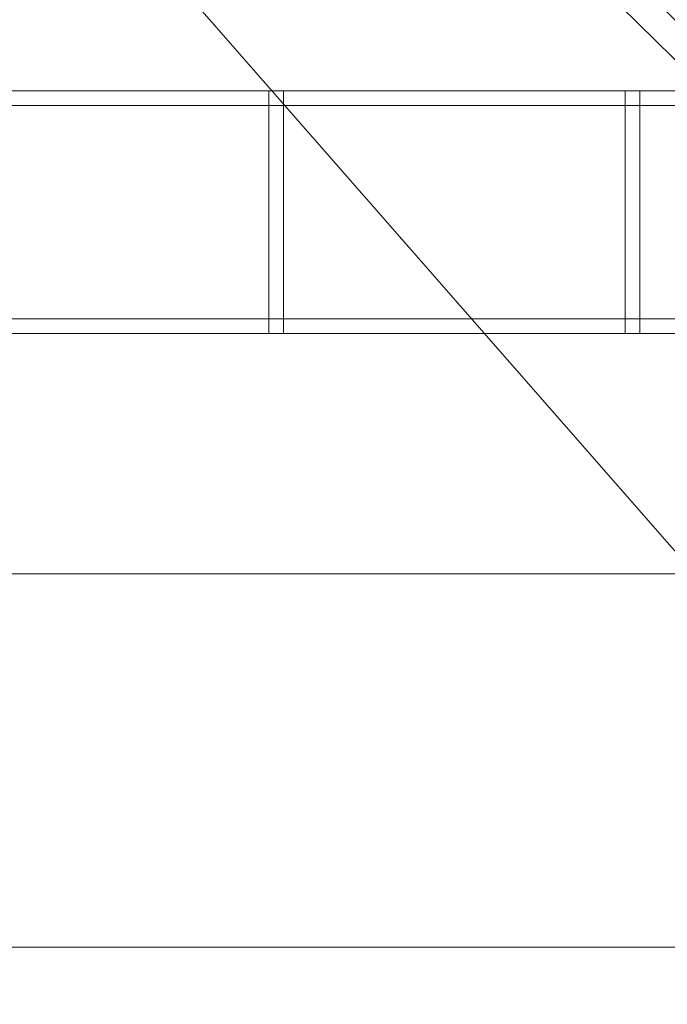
# Model space of a CAD drawing. Header units: millimetres. Extents: x -5914 to -4114, y 1890 to 3540.
# Tile 203 of 256: x -5421 to -5287, y 2729 to 2932. Entities that reach past the tile are written whole.
import ezdxf

# ---------------------------------------------------------------- set-up
doc = ezdxf.new("R2010")
doc.units = ezdxf.units.MM
doc.layers.add('A-GENM', color=13, linetype='Continuous', lineweight=5)

# ---------------------------------------------------------------- blocks, each defined once
blk = doc.blocks.new('Generic Models 3954 - Generic Models 2426-428076-_3D_')
at = {"layer": 'A-GENM'}
mesh = blk.add_polyface(dxfattribs=at)
corners = [(66409.37, 10801.73, 1319.54), (66409.37, 10597.73, 1319.54), (64880.78, 10597.73, 1319.54), (64880.78, 10801.73, 1319.54)]
mesh.append_faces([[corners[k] for k in face] for face in [(0, 1, 2, 3)]])
mesh = blk.add_polyface(dxfattribs=at)
corners = [(66409.37, 10801.73, 1367.88), (66409.37, 10801.73, 1319.54), (64880.78, 10801.73, 1319.54), (64880.78, 10801.73, 1367.88)]
mesh.append_faces([[corners[k] for k in face] for face in [(0, 1, 2, 3)]])
mesh = blk.add_polyface(dxfattribs=at)
corners = [(66409.37, 10709.73, 1392.61), (66409.37, 10801.73, 1367.88), (64880.78, 10801.73, 1367.88), (64880.78, 10709.73, 1392.61)]
mesh.append_faces([[corners[k] for k in face] for face in [(3, 0, 1, 2)]])
blk = doc.blocks.new('Generic Models 3955 - Generic Models 22-428086-_3D_')
at = {"layer": 'A-GENM'}
mesh = blk.add_polyface(dxfattribs=at)
corners = [(-6765.77, 5314.13, 480.69), (-6765.77, 5311.13, 480.69), (-5518.77, 5311.13, 480.69), (-5518.77, 5314.13, 480.69)]
mesh.append_faces([[corners[k] for k in face] for face in [(0, 1, 2, 3)]])
mesh = blk.add_polyface(dxfattribs=at)
corners = [(-6765.77, 5314.13, 477.85), (-6765.77, 5314.13, 480.69), (-5518.77, 5314.13, 480.69), (-5518.77, 5314.13, 477.85)]
mesh.append_faces([[corners[k] for k in face] for face in [(3, 0, 1, 2)]])
mesh = blk.add_polyface(dxfattribs=at)
corners = [(-6765.77, 5311.13, 477.85), (-6765.77, 5314.13, 477.85), (-5518.77, 5314.13, 477.85), (-5518.77, 5311.13, 477.85)]
mesh.append_faces([[corners[k] for k in face] for face in [(0, 1, 2, 3)]])
mesh = blk.add_polyface(dxfattribs=at)
corners = [(-6765.77, 5314.13, 535.85), (-6765.77, 5311.13, 535.85), (-5518.77, 5311.13, 535.85), (-5518.77, 5314.13, 535.85)]
mesh.append_faces([[corners[k] for k in face] for face in [(0, 1, 2, 3)]])
mesh = blk.add_polyface(dxfattribs=at)
corners = [(-6765.77, 5314.13, 533.01), (-6765.77, 5314.13, 535.85), (-5518.77, 5314.13, 535.85), (-5518.77, 5314.13, 533.01)]
mesh.append_faces([[corners[k] for k in face] for face in [(3, 0, 1, 2)]])
mesh = blk.add_polyface(dxfattribs=at)
corners = [(-6765.77, 5311.13, 533.01), (-6765.77, 5314.13, 533.01), (-5518.77, 5314.13, 533.01), (-5518.77, 5311.13, 533.01)]
mesh.append_faces([[corners[k] for k in face] for face in [(0, 1, 2, 3)]])
mesh = blk.add_polyface(dxfattribs=at)
corners = [(-6765.77, 5311.13, 480.69), (-6765.77, 5311.13, 477.85), (-5518.77, 5311.13, 477.85), (-5518.77, 5311.13, 480.69)]
mesh.append_faces([[corners[k] for k in face] for face in [(3, 0, 1, 2)]])
mesh = blk.add_polyface(dxfattribs=at)
corners = [(-6765.77, 5311.13, 535.85), (-6765.77, 5311.13, 533.01), (-5518.77, 5311.13, 533.01), (-5518.77, 5311.13, 535.85)]
mesh.append_faces([[corners[k] for k in face] for face in [(3, 0, 1, 2)]])
mesh = blk.add_polyface(dxfattribs=at)
corners = [(-6765.77, 5267.13, 535.85), (-6765.77, 5264.13, 535.85), (-5518.77, 5264.13, 535.85), (-5518.77, 5267.13, 535.85)]
mesh.append_faces([[corners[k] for k in face] for face in [(0, 1, 2, 3)]])
mesh = blk.add_polyface(dxfattribs=at)
corners = [(-6765.77, 5267.13, 533.01), (-6765.77, 5267.13, 535.85), (-5518.77, 5267.13, 535.85), (-5518.77, 5267.13, 533.01)]
mesh.append_faces([[corners[k] for k in face] for face in [(3, 0, 1, 2)]])
mesh = blk.add_polyface(dxfattribs=at)
corners = [(-6765.77, 5264.13, 533.01), (-6765.77, 5267.13, 533.01), (-5518.77, 5267.13, 533.01), (-5518.77, 5264.13, 533.01)]
mesh.append_faces([[corners[k] for k in face] for face in [(0, 1, 2, 3)]])
mesh = blk.add_polyface(dxfattribs=at)
corners = [(-6765.77, 5267.13, 480.69), (-6765.77, 5264.13, 480.69), (-5518.77, 5264.13, 480.69), (-5518.77, 5267.13, 480.69)]
mesh.append_faces([[corners[k] for k in face] for face in [(0, 1, 2, 3)]])
mesh = blk.add_polyface(dxfattribs=at)
corners = [(-6765.77, 5267.13, 477.85), (-6765.77, 5267.13, 480.69), (-5518.77, 5267.13, 480.69), (-5518.77, 5267.13, 477.85)]
mesh.append_faces([[corners[k] for k in face] for face in [(3, 0, 1, 2)]])
mesh = blk.add_polyface(dxfattribs=at)
corners = [(-6765.77, 5264.13, 477.85), (-6765.77, 5267.13, 477.85), (-5518.77, 5267.13, 477.85), (-5518.77, 5264.13, 477.85)]
mesh.append_faces([[corners[k] for k in face] for face in [(0, 1, 2, 3)]])
mesh = blk.add_polyface(dxfattribs=at)
corners = [(-6765.77, 5264.13, 535.85), (-6765.77, 5264.13, 533.01), (-5518.77, 5264.13, 533.01), (-5518.77, 5264.13, 535.85)]
mesh.append_faces([[corners[k] for k in face] for face in [(3, 0, 1, 2)]])
mesh = blk.add_polyface(dxfattribs=at)
corners = [(-6765.77, 5264.13, 480.69), (-6765.77, 5264.13, 477.85), (-5518.77, 5264.13, 477.85), (-5518.77, 5264.13, 480.69)]
mesh.append_faces([[corners[k] for k in face] for face in [(3, 0, 1, 2)]])
blk = doc.blocks.new('Generic Models 3960 - Generic Models 62-428150-_3D_')
at = {"layer": 'A-GENM'}
mesh = blk.add_polyface(dxfattribs=at)
corners = [(-6472.36, 5311.13, 608.35), (-6472.36, 5314.13, 608.35), (-6472.36, 5314.13, 550.35), (-6472.36, 5264.13, 550.35), (-6472.36, 5264.13, 608.35), (-6472.36, 5267.13, 608.35), (-6472.36, 5267.13, 553.35), (-6472.36, 5311.13, 553.35)]
mesh.append_faces([[corners[k] for k in face] for face in [(3, 6, 7, 2)]], dxfattribs={"vtx0": -1, "vtx2": -1})
mesh.append_faces([[corners[k] for k in face] for face in [(4, 5, 6, 3)]], dxfattribs={"vtx2": -1})
mesh.append_faces([[corners[k] for k in face] for face in [(7, 0, 1, 2)]], dxfattribs={"vtx3": -1})
mesh = blk.add_polyface(dxfattribs=at)
corners = [(-6472.36, 5314.13, 608.35), (-6472.36, 5311.13, 608.35), (-6469.36, 5311.13, 608.35), (-6469.36, 5314.13, 608.35)]
mesh.append_faces([[corners[k] for k in face] for face in [(0, 1, 2, 3)]])
mesh = blk.add_polyface(dxfattribs=at)
corners = [(-6472.36, 5314.13, 550.35), (-6472.36, 5314.13, 608.35), (-6469.36, 5314.13, 608.35), (-6469.36, 5314.13, 550.35)]
mesh.append_faces([[corners[k] for k in face] for face in [(0, 1, 2, 3)]])
mesh = blk.add_polyface(dxfattribs=at)
corners = [(-6472.36, 5264.13, 550.35), (-6472.36, 5314.13, 550.35), (-6469.36, 5314.13, 550.35), (-6469.36, 5264.13, 550.35)]
mesh.append_faces([[corners[k] for k in face] for face in [(0, 1, 2, 3)]])
mesh = blk.add_polyface(dxfattribs=at)
corners = [(-6469.36, 5311.13, 608.35), (-6469.36, 5311.13, 553.35), (-6469.36, 5267.13, 553.35), (-6469.36, 5267.13, 608.35), (-6469.36, 5264.13, 608.35), (-6469.36, 5264.13, 550.35), (-6469.36, 5314.13, 550.35), (-6469.36, 5314.13, 608.35)]
mesh.append_faces([[corners[k] for k in face] for face in [(6, 1, 2, 5)]], dxfattribs={"vtx0": -1, "vtx2": -1})
mesh.append_faces([[corners[k] for k in face] for face in [(7, 0, 1, 6)]], dxfattribs={"vtx2": -1})
mesh.append_faces([[corners[k] for k in face] for face in [(2, 3, 4, 5)]], dxfattribs={"vtx3": -1})
mesh = blk.add_polyface(dxfattribs=at)
corners = [(-6472.36, 5311.13, 553.35), (-6472.36, 5267.13, 553.35), (-6469.36, 5267.13, 553.35), (-6469.36, 5311.13, 553.35)]
mesh.append_faces([[corners[k] for k in face] for face in [(0, 1, 2, 3)]])
mesh = blk.add_polyface(dxfattribs=at)
corners = [(-6472.36, 5311.13, 608.35), (-6472.36, 5311.13, 553.35), (-6469.36, 5311.13, 553.35), (-6469.36, 5311.13, 608.35)]
mesh.append_faces([[corners[k] for k in face] for face in [(0, 1, 2, 3)]])
mesh = blk.add_polyface(dxfattribs=at)
corners = [(-6472.36, 5267.13, 608.35), (-6472.36, 5264.13, 608.35), (-6469.36, 5264.13, 608.35), (-6469.36, 5267.13, 608.35)]
mesh.append_faces([[corners[k] for k in face] for face in [(0, 1, 2, 3)]])
mesh = blk.add_polyface(dxfattribs=at)
corners = [(-6472.36, 5267.13, 553.35), (-6472.36, 5267.13, 608.35), (-6469.36, 5267.13, 608.35), (-6469.36, 5267.13, 553.35)]
mesh.append_faces([[corners[k] for k in face] for face in [(0, 1, 2, 3)]])
mesh = blk.add_polyface(dxfattribs=at)
corners = [(-6472.36, 5264.13, 608.35), (-6472.36, 5264.13, 550.35), (-6469.36, 5264.13, 550.35), (-6469.36, 5264.13, 608.35)]
mesh.append_faces([[corners[k] for k in face] for face in [(0, 1, 2, 3)]])
blk = doc.blocks.new('Generic Models 3961 - Generic Models 62-428166-_3D_')
at = {"layer": 'A-GENM'}
mesh = blk.add_polyface(dxfattribs=at)
corners = [(-6399, 5311.13, 608.35), (-6399, 5314.13, 608.35), (-6399, 5314.13, 550.35), (-6399, 5264.13, 550.35), (-6399, 5264.13, 608.35), (-6399, 5267.13, 608.35), (-6399, 5267.13, 553.35), (-6399, 5311.13, 553.35)]
mesh.append_faces([[corners[k] for k in face] for face in [(3, 6, 7, 2)]], dxfattribs={"vtx0": -1, "vtx2": -1})
mesh.append_faces([[corners[k] for k in face] for face in [(4, 5, 6, 3)]], dxfattribs={"vtx2": -1})
mesh.append_faces([[corners[k] for k in face] for face in [(7, 0, 1, 2)]], dxfattribs={"vtx3": -1})
mesh = blk.add_polyface(dxfattribs=at)
corners = [(-6399, 5314.13, 608.35), (-6399, 5311.13, 608.35), (-6396, 5311.13, 608.35), (-6396, 5314.13, 608.35)]
mesh.append_faces([[corners[k] for k in face] for face in [(0, 1, 2, 3)]])
mesh = blk.add_polyface(dxfattribs=at)
corners = [(-6399, 5314.13, 550.35), (-6399, 5314.13, 608.35), (-6396, 5314.13, 608.35), (-6396, 5314.13, 550.35)]
mesh.append_faces([[corners[k] for k in face] for face in [(0, 1, 2, 3)]])
mesh = blk.add_polyface(dxfattribs=at)
corners = [(-6399, 5264.13, 550.35), (-6399, 5314.13, 550.35), (-6396, 5314.13, 550.35), (-6396, 5264.13, 550.35)]
mesh.append_faces([[corners[k] for k in face] for face in [(0, 1, 2, 3)]])
mesh = blk.add_polyface(dxfattribs=at)
corners = [(-6396, 5311.13, 608.35), (-6396, 5311.13, 553.35), (-6396, 5267.13, 553.35), (-6396, 5267.13, 608.35), (-6396, 5264.13, 608.35), (-6396, 5264.13, 550.35), (-6396, 5314.13, 550.35), (-6396, 5314.13, 608.35)]
mesh.append_faces([[corners[k] for k in face] for face in [(6, 1, 2, 5)]], dxfattribs={"vtx0": -1, "vtx2": -1})
mesh.append_faces([[corners[k] for k in face] for face in [(7, 0, 1, 6)]], dxfattribs={"vtx2": -1})
mesh.append_faces([[corners[k] for k in face] for face in [(2, 3, 4, 5)]], dxfattribs={"vtx3": -1})
mesh = blk.add_polyface(dxfattribs=at)
corners = [(-6399, 5311.13, 553.35), (-6399, 5267.13, 553.35), (-6396, 5267.13, 553.35), (-6396, 5311.13, 553.35)]
mesh.append_faces([[corners[k] for k in face] for face in [(0, 1, 2, 3)]])
mesh = blk.add_polyface(dxfattribs=at)
corners = [(-6399, 5311.13, 608.35), (-6399, 5311.13, 553.35), (-6396, 5311.13, 553.35), (-6396, 5311.13, 608.35)]
mesh.append_faces([[corners[k] for k in face] for face in [(0, 1, 2, 3)]])
mesh = blk.add_polyface(dxfattribs=at)
corners = [(-6399, 5267.13, 608.35), (-6399, 5264.13, 608.35), (-6396, 5264.13, 608.35), (-6396, 5267.13, 608.35)]
mesh.append_faces([[corners[k] for k in face] for face in [(0, 1, 2, 3)]])
mesh = blk.add_polyface(dxfattribs=at)
corners = [(-6399, 5267.13, 553.35), (-6399, 5267.13, 608.35), (-6396, 5267.13, 608.35), (-6396, 5267.13, 553.35)]
mesh.append_faces([[corners[k] for k in face] for face in [(0, 1, 2, 3)]])
mesh = blk.add_polyface(dxfattribs=at)
corners = [(-6399, 5264.13, 608.35), (-6399, 5264.13, 550.35), (-6396, 5264.13, 550.35), (-6396, 5264.13, 608.35)]
mesh.append_faces([[corners[k] for k in face] for face in [(0, 1, 2, 3)]])
blk = doc.blocks.new('Generic Models 3975 - Generic Models 22-428473-_3D_')
at = {"layer": 'A-GENM'}
mesh = blk.add_polyface(dxfattribs=at)
corners = [(-6765.77, 5314.13, 480.69), (-6765.77, 5311.13, 480.69), (-5515.77, 5311.13, 480.69), (-5515.77, 5314.13, 480.69)]
mesh.append_faces([[corners[k] for k in face] for face in [(0, 1, 2, 3)]])
mesh = blk.add_polyface(dxfattribs=at)
corners = [(-6765.77, 5314.13, 477.85), (-6765.77, 5314.13, 480.69), (-5515.77, 5314.13, 480.69), (-5515.77, 5314.13, 477.85)]
mesh.append_faces([[corners[k] for k in face] for face in [(0, 1, 2, 3)]])
mesh = blk.add_polyface(dxfattribs=at)
corners = [(-6765.77, 5311.13, 477.85), (-6765.77, 5314.13, 477.85), (-5515.77, 5314.13, 477.85), (-5515.77, 5311.13, 477.85)]
mesh.append_faces([[corners[k] for k in face] for face in [(0, 1, 2, 3)]])
mesh = blk.add_polyface(dxfattribs=at)
corners = [(-6765.77, 5314.13, 535.85), (-6765.77, 5311.13, 535.85), (-5515.77, 5311.13, 535.85), (-5515.77, 5314.13, 535.85)]
mesh.append_faces([[corners[k] for k in face] for face in [(0, 1, 2, 3)]])
mesh = blk.add_polyface(dxfattribs=at)
corners = [(-6765.77, 5314.13, 533.01), (-6765.77, 5314.13, 535.85), (-5515.77, 5314.13, 535.85), (-5515.77, 5314.13, 533.01)]
mesh.append_faces([[corners[k] for k in face] for face in [(0, 1, 2, 3)]])
mesh = blk.add_polyface(dxfattribs=at)
corners = [(-6765.77, 5311.13, 533.01), (-6765.77, 5314.13, 533.01), (-5515.77, 5314.13, 533.01), (-5515.77, 5311.13, 533.01)]
mesh.append_faces([[corners[k] for k in face] for face in [(0, 1, 2, 3)]])
mesh = blk.add_polyface(dxfattribs=at)
corners = [(-6765.77, 5311.13, 480.69), (-6765.77, 5311.13, 477.85), (-5515.77, 5311.13, 477.85), (-5515.77, 5311.13, 480.69)]
mesh.append_faces([[corners[k] for k in face] for face in [(0, 1, 2, 3)]])
mesh = blk.add_polyface(dxfattribs=at)
corners = [(-6765.77, 5311.13, 535.85), (-6765.77, 5311.13, 533.01), (-5515.77, 5311.13, 533.01), (-5515.77, 5311.13, 535.85)]
mesh.append_faces([[corners[k] for k in face] for face in [(0, 1, 2, 3)]])
mesh = blk.add_polyface(dxfattribs=at)
corners = [(-6765.77, 5267.13, 535.85), (-6765.77, 5264.13, 535.85), (-5515.77, 5264.13, 535.85), (-5515.77, 5267.13, 535.85)]
mesh.append_faces([[corners[k] for k in face] for face in [(0, 1, 2, 3)]])
mesh = blk.add_polyface(dxfattribs=at)
corners = [(-6765.77, 5267.13, 533.01), (-6765.77, 5267.13, 535.85), (-5515.77, 5267.13, 535.85), (-5515.77, 5267.13, 533.01)]
mesh.append_faces([[corners[k] for k in face] for face in [(0, 1, 2, 3)]])
mesh = blk.add_polyface(dxfattribs=at)
corners = [(-6765.77, 5264.13, 533.01), (-6765.77, 5267.13, 533.01), (-5515.77, 5267.13, 533.01), (-5515.77, 5264.13, 533.01)]
mesh.append_faces([[corners[k] for k in face] for face in [(0, 1, 2, 3)]])
mesh = blk.add_polyface(dxfattribs=at)
corners = [(-6765.77, 5267.13, 480.69), (-6765.77, 5264.13, 480.69), (-5515.77, 5264.13, 480.69), (-5515.77, 5267.13, 480.69)]
mesh.append_faces([[corners[k] for k in face] for face in [(0, 1, 2, 3)]])
mesh = blk.add_polyface(dxfattribs=at)
corners = [(-6765.77, 5267.13, 477.85), (-6765.77, 5267.13, 480.69), (-5515.77, 5267.13, 480.69), (-5515.77, 5267.13, 477.85)]
mesh.append_faces([[corners[k] for k in face] for face in [(0, 1, 2, 3)]])
mesh = blk.add_polyface(dxfattribs=at)
corners = [(-6765.77, 5264.13, 477.85), (-6765.77, 5267.13, 477.85), (-5515.77, 5267.13, 477.85), (-5515.77, 5264.13, 477.85)]
mesh.append_faces([[corners[k] for k in face] for face in [(0, 1, 2, 3)]])
mesh = blk.add_polyface(dxfattribs=at)
corners = [(-6765.77, 5264.13, 535.85), (-6765.77, 5264.13, 533.01), (-5515.77, 5264.13, 533.01), (-5515.77, 5264.13, 535.85)]
mesh.append_faces([[corners[k] for k in face] for face in [(0, 1, 2, 3)]])
mesh = blk.add_polyface(dxfattribs=at)
corners = [(-6765.77, 5264.13, 480.69), (-6765.77, 5264.13, 477.85), (-5515.77, 5264.13, 477.85), (-5515.77, 5264.13, 480.69)]
mesh.append_faces([[corners[k] for k in face] for face in [(0, 1, 2, 3)]])
blk = doc.blocks.new('Generic Models 3980 - Generic Models 62-428537-_3D_')
at = {"layer": 'A-GENM'}
mesh = blk.add_polyface(dxfattribs=at)
corners = [(-6472.36, 5311.13, 608.35), (-6472.36, 5314.13, 608.35), (-6472.36, 5314.13, 550.35), (-6472.36, 5264.13, 550.35), (-6472.36, 5264.13, 608.35), (-6472.36, 5267.13, 608.35), (-6472.36, 5267.13, 553.35), (-6472.36, 5311.13, 553.35)]
mesh.append_faces([[corners[k] for k in face] for face in [(3, 6, 7, 2)]], dxfattribs={"vtx0": -1, "vtx2": -1})
mesh.append_faces([[corners[k] for k in face] for face in [(4, 5, 6, 3)]], dxfattribs={"vtx2": -1})
mesh.append_faces([[corners[k] for k in face] for face in [(7, 0, 1, 2)]], dxfattribs={"vtx3": -1})
mesh = blk.add_polyface(dxfattribs=at)
corners = [(-6472.36, 5314.13, 608.35), (-6472.36, 5311.13, 608.35), (-6469.36, 5311.13, 608.35), (-6469.36, 5314.13, 608.35)]
mesh.append_faces([[corners[k] for k in face] for face in [(0, 1, 2, 3)]])
mesh = blk.add_polyface(dxfattribs=at)
corners = [(-6472.36, 5314.13, 550.35), (-6472.36, 5314.13, 608.35), (-6469.36, 5314.13, 608.35), (-6469.36, 5314.13, 550.35)]
mesh.append_faces([[corners[k] for k in face] for face in [(0, 1, 2, 3)]])
mesh = blk.add_polyface(dxfattribs=at)
corners = [(-6472.36, 5264.13, 550.35), (-6472.36, 5314.13, 550.35), (-6469.36, 5314.13, 550.35), (-6469.36, 5264.13, 550.35)]
mesh.append_faces([[corners[k] for k in face] for face in [(0, 1, 2, 3)]])
mesh = blk.add_polyface(dxfattribs=at)
corners = [(-6469.36, 5311.13, 608.35), (-6469.36, 5311.13, 553.35), (-6469.36, 5267.13, 553.35), (-6469.36, 5267.13, 608.35), (-6469.36, 5264.13, 608.35), (-6469.36, 5264.13, 550.35), (-6469.36, 5314.13, 550.35), (-6469.36, 5314.13, 608.35)]
mesh.append_faces([[corners[k] for k in face] for face in [(6, 1, 2, 5)]], dxfattribs={"vtx0": -1, "vtx2": -1})
mesh.append_faces([[corners[k] for k in face] for face in [(7, 0, 1, 6)]], dxfattribs={"vtx2": -1})
mesh.append_faces([[corners[k] for k in face] for face in [(2, 3, 4, 5)]], dxfattribs={"vtx3": -1})
mesh = blk.add_polyface(dxfattribs=at)
corners = [(-6472.36, 5311.13, 553.35), (-6472.36, 5267.13, 553.35), (-6469.36, 5267.13, 553.35), (-6469.36, 5311.13, 553.35)]
mesh.append_faces([[corners[k] for k in face] for face in [(0, 1, 2, 3)]])
mesh = blk.add_polyface(dxfattribs=at)
corners = [(-6472.36, 5311.13, 608.35), (-6472.36, 5311.13, 553.35), (-6469.36, 5311.13, 553.35), (-6469.36, 5311.13, 608.35)]
mesh.append_faces([[corners[k] for k in face] for face in [(0, 1, 2, 3)]])
mesh = blk.add_polyface(dxfattribs=at)
corners = [(-6472.36, 5267.13, 608.35), (-6472.36, 5264.13, 608.35), (-6469.36, 5264.13, 608.35), (-6469.36, 5267.13, 608.35)]
mesh.append_faces([[corners[k] for k in face] for face in [(0, 1, 2, 3)]])
mesh = blk.add_polyface(dxfattribs=at)
corners = [(-6472.36, 5267.13, 553.35), (-6472.36, 5267.13, 608.35), (-6469.36, 5267.13, 608.35), (-6469.36, 5267.13, 553.35)]
mesh.append_faces([[corners[k] for k in face] for face in [(0, 1, 2, 3)]])
mesh = blk.add_polyface(dxfattribs=at)
corners = [(-6472.36, 5264.13, 608.35), (-6472.36, 5264.13, 550.35), (-6469.36, 5264.13, 550.35), (-6469.36, 5264.13, 608.35)]
mesh.append_faces([[corners[k] for k in face] for face in [(0, 1, 2, 3)]])
blk = doc.blocks.new('Generic Models 3981 - Generic Models 62-428553-_3D_')
at = {"layer": 'A-GENM'}
mesh = blk.add_polyface(dxfattribs=at)
corners = [(-6399, 5311.13, 608.35), (-6399, 5314.13, 608.35), (-6399, 5314.13, 550.35), (-6399, 5264.13, 550.35), (-6399, 5264.13, 608.35), (-6399, 5267.13, 608.35), (-6399, 5267.13, 553.35), (-6399, 5311.13, 553.35)]
mesh.append_faces([[corners[k] for k in face] for face in [(3, 6, 7, 2)]], dxfattribs={"vtx0": -1, "vtx2": -1})
mesh.append_faces([[corners[k] for k in face] for face in [(4, 5, 6, 3)]], dxfattribs={"vtx2": -1})
mesh.append_faces([[corners[k] for k in face] for face in [(7, 0, 1, 2)]], dxfattribs={"vtx3": -1})
mesh = blk.add_polyface(dxfattribs=at)
corners = [(-6399, 5314.13, 608.35), (-6399, 5311.13, 608.35), (-6396, 5311.13, 608.35), (-6396, 5314.13, 608.35)]
mesh.append_faces([[corners[k] for k in face] for face in [(0, 1, 2, 3)]])
mesh = blk.add_polyface(dxfattribs=at)
corners = [(-6399, 5314.13, 550.35), (-6399, 5314.13, 608.35), (-6396, 5314.13, 608.35), (-6396, 5314.13, 550.35)]
mesh.append_faces([[corners[k] for k in face] for face in [(0, 1, 2, 3)]])
mesh = blk.add_polyface(dxfattribs=at)
corners = [(-6399, 5264.13, 550.35), (-6399, 5314.13, 550.35), (-6396, 5314.13, 550.35), (-6396, 5264.13, 550.35)]
mesh.append_faces([[corners[k] for k in face] for face in [(0, 1, 2, 3)]])
mesh = blk.add_polyface(dxfattribs=at)
corners = [(-6396, 5311.13, 608.35), (-6396, 5311.13, 553.35), (-6396, 5267.13, 553.35), (-6396, 5267.13, 608.35), (-6396, 5264.13, 608.35), (-6396, 5264.13, 550.35), (-6396, 5314.13, 550.35), (-6396, 5314.13, 608.35)]
mesh.append_faces([[corners[k] for k in face] for face in [(6, 1, 2, 5)]], dxfattribs={"vtx0": -1, "vtx2": -1})
mesh.append_faces([[corners[k] for k in face] for face in [(7, 0, 1, 6)]], dxfattribs={"vtx2": -1})
mesh.append_faces([[corners[k] for k in face] for face in [(2, 3, 4, 5)]], dxfattribs={"vtx3": -1})
mesh = blk.add_polyface(dxfattribs=at)
corners = [(-6399, 5311.13, 553.35), (-6399, 5267.13, 553.35), (-6396, 5267.13, 553.35), (-6396, 5311.13, 553.35)]
mesh.append_faces([[corners[k] for k in face] for face in [(0, 1, 2, 3)]])
mesh = blk.add_polyface(dxfattribs=at)
corners = [(-6399, 5311.13, 608.35), (-6399, 5311.13, 553.35), (-6396, 5311.13, 553.35), (-6396, 5311.13, 608.35)]
mesh.append_faces([[corners[k] for k in face] for face in [(0, 1, 2, 3)]])
mesh = blk.add_polyface(dxfattribs=at)
corners = [(-6399, 5267.13, 608.35), (-6399, 5264.13, 608.35), (-6396, 5264.13, 608.35), (-6396, 5267.13, 608.35)]
mesh.append_faces([[corners[k] for k in face] for face in [(0, 1, 2, 3)]])
mesh = blk.add_polyface(dxfattribs=at)
corners = [(-6399, 5267.13, 553.35), (-6399, 5267.13, 608.35), (-6396, 5267.13, 608.35), (-6396, 5267.13, 553.35)]
mesh.append_faces([[corners[k] for k in face] for face in [(0, 1, 2, 3)]])
mesh = blk.add_polyface(dxfattribs=at)
corners = [(-6399, 5264.13, 608.35), (-6399, 5264.13, 550.35), (-6396, 5264.13, 550.35), (-6396, 5264.13, 608.35)]
mesh.append_faces([[corners[k] for k in face] for face in [(0, 1, 2, 3)]])
blk = doc.blocks.new('Generic Models 4047 - Generic Models 1-429712-_3D_')
at = {"layer": 'A-GENM'}
mesh = blk.add_polyface(dxfattribs=at)
corners = [(-13146.03, 4927.13, 791.17), (-12446.03, 4927.13, 791.17), (-12446.03, 5727.13, 791.17), (-14246.03, 5727.13, 791.17), (-14246.03, 4927.13, 791.17), (-13546.03, 4927.13, 791.17), (-13533.09, 4928.83, 791.17), (-13521.03, 4933.82, 791.17), (-13510.67, 4941.77, 791.17), (-13484.1, 4968.34, 791.17), (-13477.89, 4973.11, 791.17), (-13470.66, 4976.1, 791.17), (-13462.89, 4977.13, 791.17), (-13229.16, 4977.13, 791.17), (-13221.4, 4976.1, 791.17), (-13214.16, 4973.11, 791.17), (-13207.95, 4968.34, 791.17), (-13181.38, 4941.77, 791.17), (-13171.03, 4933.82, 791.17), (-13158.97, 4928.83, 791.17)]
mesh.append_faces([[corners[k] for k in face] for face in [(0, 18, 19), (2, 0, 1)]], dxfattribs={"vtx0": -1})
mesh.append_faces([[corners[k] for k in face] for face in [(9, 5, 8), (15, 2, 14), (13, 2, 12)]], dxfattribs={"vtx0": -1, "vtx1": -1})
mesh.append_faces([[corners[k] for k in face] for face in [(3, 11, 12, 2)]], dxfattribs={"vtx0": -1, "vtx2": -1})
mesh.append_faces([[corners[k] for k in face] for face in [(2, 15, 16, 0)]], dxfattribs={"vtx0": -1, "vtx2": -1, "vtx3": -1})
mesh.append_faces([[corners[k] for k in face] for face in [(7, 8, 5, 6)]], dxfattribs={"vtx1": -1})
mesh.append_faces([[corners[k] for k in face] for face in [(10, 11, 3), (17, 18, 0, 16), (13, 14, 2)]], dxfattribs={"vtx1": -1, "vtx2": -1})
mesh.append_faces([[corners[k] for k in face] for face in [(9, 10, 3, 5)]], dxfattribs={"vtx1": -1, "vtx2": -1, "vtx3": -1})
mesh.append_faces([[corners[k] for k in face] for face in [(3, 4, 5)]], dxfattribs={"vtx2": -1})
mesh = blk.add_polyface(dxfattribs=at)
corners = [(-13146.03, 4927.13, 766.17), (-13158.97, 4928.83, 766.17), (-13171.03, 4933.82, 766.17), (-13181.38, 4941.77, 766.17), (-13207.95, 4968.34, 766.17), (-13214.16, 4973.11, 766.17), (-13221.4, 4976.1, 766.17), (-13229.16, 4977.13, 766.17), (-13462.89, 4977.13, 766.17), (-13470.66, 4976.1, 766.17), (-13477.89, 4973.11, 766.17), (-13484.1, 4968.34, 766.17), (-13510.67, 4941.77, 766.17), (-13521.03, 4933.82, 766.17), (-13533.09, 4928.83, 766.17), (-13546.03, 4927.13, 766.17), (-14246.03, 4927.13, 766.17), (-14246.03, 5727.13, 766.17), (-12446.03, 5727.13, 766.17), (-12446.03, 4927.13, 766.17)]
mesh.append_faces([[corners[k] for k in face] for face in [(15, 13, 14), (17, 15, 16)]], dxfattribs={"vtx0": -1})
mesh.append_faces([[corners[k] for k in face] for face in [(4, 0, 3), (10, 17, 9), (8, 17, 7)]], dxfattribs={"vtx0": -1, "vtx1": -1})
mesh.append_faces([[corners[k] for k in face] for face in [(18, 6, 7, 17)]], dxfattribs={"vtx0": -1, "vtx2": -1})
mesh.append_faces([[corners[k] for k in face] for face in [(17, 10, 11, 15)]], dxfattribs={"vtx0": -1, "vtx2": -1, "vtx3": -1})
mesh.append_faces([[corners[k] for k in face] for face in [(2, 3, 0, 1)]], dxfattribs={"vtx1": -1})
mesh.append_faces([[corners[k] for k in face] for face in [(5, 6, 18), (12, 13, 15, 11), (8, 9, 17)]], dxfattribs={"vtx1": -1, "vtx2": -1})
mesh.append_faces([[corners[k] for k in face] for face in [(4, 5, 18, 0)]], dxfattribs={"vtx1": -1, "vtx2": -1, "vtx3": -1})
mesh.append_faces([[corners[k] for k in face] for face in [(18, 19, 0)]], dxfattribs={"vtx2": -1})
mesh = blk.add_polyface(dxfattribs=at)
corners = [(-13546.03, 4927.13, 791.17), (-14246.03, 4927.13, 791.17), (-14246.03, 4927.13, 766.17), (-13546.03, 4927.13, 766.17)]
mesh.append_faces([[corners[k] for k in face] for face in [(0, 1, 2, 3)]])

msp = doc.modelspace()

# ---------------------------------------------------------------- block references
at = {"layer": 'A-GENM'}
for name, p in [('Generic Models 4047 - Generic Models 1-429712-_3D_', (8331.74, -2186.71, -131.17)), ('Generic Models 3955 - Generic Models 22-428086-_3D_', (1103.03, -2397.21, -46.21)), ('Generic Models 3975 - Generic Models 22-428473-_3D_', (1103.03, -2397.21, 51.29)), ('Generic Models 3960 - Generic Models 62-428150-_3D_', (1103.03, -2397.21, -118.71)), ('Generic Models 3980 - Generic Models 62-428537-_3D_', (1103.03, -2397.21, -21.21)), ('Generic Models 3961 - Generic Models 62-428166-_3D_', (1103.03, -2397.21, -118.71)), ('Generic Models 3981 - Generic Models 62-428553-_3D_', (1103.03, -2397.21, -21.21)), ('Generic Models 3954 - Generic Models 2426-428076-_3D_', (-70657.66, -7984.32, -992.54))]:
    msp.add_blockref(name, p, dxfattribs=at)

doc.saveas('drawing.dxf')
